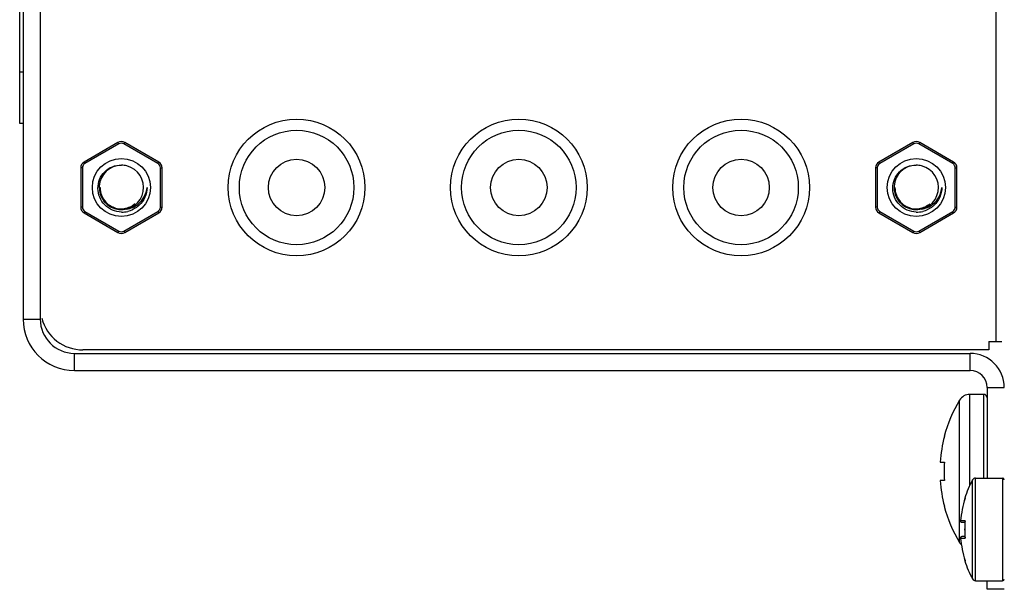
# Model space of a CAD drawing. Header units: millimetres. Extents: x 0 to 1189, y 0 to 841.
# Tile 2 of 50: x 50 to 107, y 395 to 428. Entities that reach past the tile are written whole.
import ezdxf

# ---------------------------------------------------------------- set-up
doc = ezdxf.new("R2010")
doc.units = ezdxf.units.MM
doc.header["$LTSCALE"] = 65.395
for name, color, linetype in [('AUDIO_CONNECTOR_SET-SHAPE', 7, 'CONTINUOUS'), ('COVER-REAR_CASE_PC-SHAPE', 7, 'CONTINUOUS'), ('M3X8-SHAPE', 7, 'CONTINUOUS'), ('NUT_M3-SHAPE', 7, 'CONTINUOUS'), ('PRODUCT_LABEL_RX-SHAPE', 7, 'CONTINUOUS'), ('REAR_CASE-PC_15-SHAPE', 7, 'CONTINUOUS'), ('SCREW_M4X8_MUSH_2-SHAPE', 7, 'CONTINUOUS')]:
    doc.layers.add(name, color=color, linetype=linetype)

msp = doc.modelspace()

# ---------------------------------------------------------------- linework, layer by layer
at = {"layer": 'AUDIO_CONNECTOR_SET-SHAPE', "color": 7, "linetype": 'Continuous'}
for centre, radius in [((65.92, 418.545), 3.35), ((78.92, 418.545), 3.35), ((91.92, 418.545), 3.35), ((65.92, 418.545), 1.65), ((78.92, 418.545), 1.65), ((91.92, 418.545), 1.65)]:
    msp.add_circle(centre, radius, dxfattribs=at)
at = {"layer": 'COVER-REAR_CASE_PC-SHAPE', "color": 7, "linetype": 'Continuous'}
for p, q in [((49.92, 656.245), (49.92, 410.845)), ((50.92, 656.245), (50.92, 410.845)), ((49.92, 410.845), (50.92, 410.845)), ((52.92, 408.845), (105.32, 408.845)), ((52.92, 407.845), (52.92, 408.845)), ((105.32, 407.845), (105.32, 408.845)), ((52.92, 407.845), (105.32, 407.845)), ((106.32, 406.845), (107.32, 406.845)), ((106.32, 406.845), (106.32, 401.545)), ((106.32, 395.045), (106.32, 395.545)), ((107.32, 395.045), (106.32, 395.045))]:
    msp.add_line(p, q, dxfattribs=at)
for centre, radius, start, end in [((52.92, 410.845), 3, 180, 270), ((52.92, 410.845), 2, 180, 270), ((105.32, 406.845), 2, 0, 90), ((105.32, 406.845), 1, 0, 90)]:
    msp.add_arc(centre, radius, start, end, dxfattribs=at)
at = {"layer": 'M3X8-SHAPE', "color": 7, "linetype": 'Continuous'}
for p, q in [((105.637, 401.545), (107.22, 401.545)), ((105.637, 395.545), (105.637, 401.545)), ((107.22, 401.545), (107.22, 395.545)), ((105.461, 395.649), (105.461, 401.441)), ((105.027, 400.375), (105.004, 400.375)), ((105.027, 399.054), (104.763, 399.054)), ((105.015, 398.945), (104.854, 398.945)), ((104.763, 398.037), (105.027, 398.037)), ((104.854, 398.145), (105.015, 398.145)), ((105.027, 396.715), (105.004, 396.715)), ((105.637, 395.545), (107.22, 395.545))]:
    msp.add_line(p, q, dxfattribs=at)
for centre, radius, start, end in [((105.637, 401.345), 0.2, 90, 151.26974), ((107.22, 401.445), 0.1, 0, 90), ((110.745, 398.545), 6.025, 151.26978, 162.31417), ((110.745, 398.545), 6.004, 162.33147, 175.22289), ((110.745, 398.545), 6.004, 162.24875, 175.14179), ((105.1, 400.345), 0.1, 162.31417, 201.72692), ((105.123, 400.336), 0.104, 157.5447, 162.32094), ((104.862, 399.037), 0.101, 170.35055, 172.68114), ((104.861, 399.037), 0.0996, 172.68119, 175.22051), ((110.745, 398.545), 5.745, 175.2296, 184.7704), ((110.745, 398.545), 5.74, 174.91839, 185.08161), ((105.138, 399.01), 0.119, 158.42395, 162.7235), ((104.861, 398.053), 0.1, 184.78689, 189.65488), ((110.745, 398.545), 6.004, 184.77711, 197.66853), ((110.745, 398.545), 6.004, 184.85821, 197.75125), ((105.138, 398.081), 0.119, 197.2798, 201.57935), ((105.1, 396.745), 0.1, 158.26765, 197.68583), ((110.745, 398.545), 6.025, 197.68583, 208.73022), ((105.123, 396.754), 0.104, 197.67914, 202.45548), ((105.637, 395.745), 0.2, 208.73026, 270), ((107.22, 395.645), 0.1, 270, 0)]:
    msp.add_arc(centre, radius, start, end, dxfattribs=at)
for points, knots in [([(104.854, 398.945), (104.839, 398.945), (104.811, 398.952), (104.779, 398.978), (104.763, 399.011), (104.761, 399.034), (104.762, 399.045)], [0, 0, 0, 0, 0.296204, 0.553895, 0.782279, 1, 1, 1, 1]), ([(104.762, 398.045), (104.761, 398.056), (104.763, 398.079), (104.779, 398.112), (104.811, 398.138), (104.839, 398.145), (104.854, 398.145)], [0, 0, 0, 0, 0.217747, 0.446103, 0.703795, 1, 1, 1, 1])]:
    msp.add_open_spline(points, degree=3, knots=knots, dxfattribs=at)
for points in [[(105.024, 399.045), (105.022, 399.038), (105.02, 399.03), (105.02, 399.023)], [(105.024, 398.045), (105.022, 398.052), (105.02, 398.06), (105.02, 398.067)]]:
    msp.add_open_spline(points, degree=3, dxfattribs=at)
at = {"layer": 'NUT_M3-SHAPE', "color": 7, "linetype": 'Continuous'}
for p, q in [((55.47, 421.179), (53.488, 420.035)), ((55.52, 421.093), (53.538, 419.949)), ((55.52, 421.093), (55.47, 421.179)), ((55.82, 421.093), (55.87, 421.179)), ((57.801, 419.949), (55.82, 421.093)), ((57.851, 420.035), (55.87, 421.179)), ((101.97, 421.179), (99.988, 420.035)), ((102.02, 421.093), (100.038, 419.949)), ((102.02, 421.093), (101.97, 421.179)), ((102.32, 421.093), (102.37, 421.179)), ((104.301, 419.949), (102.32, 421.093)), ((104.351, 420.035), (102.37, 421.179)), ((53.538, 419.949), (53.488, 420.035)), ((57.801, 419.949), (57.851, 420.035)), ((100.038, 419.949), (99.988, 420.035)), ((104.301, 419.949), (104.351, 420.035)), ((53.388, 419.689), (53.288, 419.689)), ((53.288, 419.689), (53.288, 417.401)), ((53.388, 419.689), (53.388, 417.401)), ((57.951, 419.689), (58.051, 419.689)), ((57.951, 417.401), (57.951, 419.689)), ((58.051, 417.401), (58.051, 419.689)), ((99.888, 419.689), (99.788, 419.689)), ((99.788, 419.689), (99.788, 417.401)), ((99.888, 419.689), (99.888, 417.401)), ((104.451, 419.689), (104.551, 419.689)), ((104.451, 417.401), (104.451, 419.689)), ((104.551, 417.401), (104.551, 419.689)), ((54.382, 418.545), (54.42, 418.545)), ((100.882, 418.545), (100.92, 418.545)), ((53.388, 417.401), (53.288, 417.401)), ((53.538, 417.141), (53.488, 417.054)), ((53.488, 417.054), (55.47, 415.91)), ((53.538, 417.141), (55.52, 415.997)), ((55.82, 415.997), (57.801, 417.141)), ((55.87, 415.91), (57.851, 417.054)), ((57.801, 417.141), (57.851, 417.054)), ((57.951, 417.401), (58.051, 417.401)), ((99.888, 417.401), (99.788, 417.401)), ((100.038, 417.141), (99.988, 417.054)), ((99.988, 417.054), (101.97, 415.91)), ((100.038, 417.141), (102.02, 415.997)), ((102.32, 415.997), (104.301, 417.141)), ((102.37, 415.91), (104.351, 417.054)), ((104.301, 417.141), (104.351, 417.054)), ((104.451, 417.401), (104.551, 417.401)), ((55.52, 415.997), (55.47, 415.91)), ((55.82, 415.997), (55.87, 415.91)), ((102.02, 415.997), (101.97, 415.91)), ((102.32, 415.997), (102.37, 415.91))]:
    msp.add_line(p, q, dxfattribs=at)
for centre in [(55.67, 418.545), (102.17, 418.545)]:
    msp.add_circle(centre, 1.7, dxfattribs=at)
for centre, radius, start, end in [((55.67, 420.833), 0.4, 60, 120), ((55.67, 420.833), 0.3, 60, 120), ((102.17, 420.833), 0.4, 60, 120), ((102.17, 420.833), 0.3, 60, 120), ((53.688, 419.689), 0.4, 120, 180), ((53.688, 419.689), 0.3, 120, 180), ((57.651, 419.689), 0.3, 0, 60), ((57.651, 419.689), 0.4, 0, 60), ((100.188, 419.689), 0.4, 120, 180), ((100.188, 419.689), 0.3, 120, 180), ((104.151, 419.689), 0.3, 0, 60), ((104.151, 419.689), 0.4, 0, 60), ((55.67, 418.545), 1.3, 90, 76.07695), ((55.629, 418.546), 1.309, 74.33312, 88.21812), ((102.17, 418.545), 1.3, 90, 76.07695), ((102.129, 418.546), 1.309, 74.33312, 88.21812), ((55.67, 418.545), 1.25, 179.99961, 222.99159), ((102.17, 418.545), 1.25, 179.99961, 222.99159), ((55.672, 418.549), 1.255, 223.03215, 233.82825), ((102.172, 418.549), 1.255, 223.03215, 233.82825), ((53.688, 417.401), 0.4, 180, 240), ((53.688, 417.401), 0.3, 180, 240), ((55.67, 418.547), 1.252, 266.42942, 277.31292), ((55.709, 418.557), 1.449, 268.44075, 283.41362), ((55.67, 418.544), 1.249, 277.3093, 288.21406), ((55.7, 418.572), 1.466, 305.91454, 313.41196), ((57.651, 417.401), 0.3, 300, 0), ((57.651, 417.401), 0.4, 300, 0), ((100.188, 417.401), 0.4, 180, 240), ((100.188, 417.401), 0.3, 180, 240), ((102.17, 418.547), 1.252, 266.42942, 277.31292), ((102.209, 418.557), 1.449, 268.44075, 283.41362), ((102.17, 418.544), 1.249, 277.3093, 288.21406), ((102.2, 418.572), 1.466, 305.91454, 313.41196), ((104.151, 417.401), 0.3, 300, 0), ((104.151, 417.401), 0.4, 300, 0), ((55.67, 416.257), 0.4, 240, 300), ((55.67, 416.257), 0.3, 240, 300), ((102.17, 416.257), 0.4, 240, 300), ((102.17, 416.257), 0.3, 240, 300)]:
    msp.add_arc(centre, radius, start, end, dxfattribs=at)
for points, knots in [([(55.67, 417.108), (55.491, 417.113), (55.132, 417.192), (54.678, 417.5), (54.372, 417.956), (54.26, 418.495), (54.364, 419.035), (54.668, 419.494), (55.128, 419.796), (55.491, 419.86), (55.67, 419.855)], [0, 0, 0, 0, 0.124901, 0.250119, 0.375061, 0.50011, 0.625132, 0.75004, 0.875158, 1, 1, 1, 1]), ([(102.17, 417.108), (101.991, 417.113), (101.632, 417.192), (101.178, 417.5), (100.872, 417.956), (100.76, 418.495), (100.864, 419.035), (101.168, 419.494), (101.628, 419.796), (101.991, 419.86), (102.17, 419.855)], [0, 0, 0, 0, 0.124901, 0.250119, 0.375061, 0.50011, 0.625132, 0.75004, 0.875158, 1, 1, 1, 1]), ([(56.647, 417.568), (56.793, 417.686), (57.041, 417.986), (57.151, 418.357), (57.17, 418.545)], [0, 0, 0, 0, 0.499832, 1, 1, 1, 1]), ([(57.17, 418.545), (57.164, 418.352), (57.078, 417.964), (56.848, 417.639), (56.708, 417.507)], [0, 0, 0, 0, 0.500003, 1, 1, 1, 1]), ([(103.147, 417.568), (103.293, 417.686), (103.541, 417.986), (103.651, 418.357), (103.67, 418.545)], [0, 0, 0, 0, 0.499832, 1, 1, 1, 1]), ([(103.67, 418.545), (103.664, 418.352), (103.578, 417.964), (103.348, 417.639), (103.208, 417.507)], [0, 0, 0, 0, 0.500003, 1, 1, 1, 1])]:
    msp.add_open_spline(points, degree=3, knots=knots, dxfattribs=at)
for points in [[(54.932, 417.536), (55.121, 417.398), (55.358, 417.312), (55.592, 417.297)], [(56.171, 417.401), (56.063, 417.354), (55.948, 417.321), (55.831, 417.305)], [(55.982, 417.283), (56.221, 417.314), (56.459, 417.417), (56.647, 417.568)], [(56.472, 417.586), (56.339, 417.453), (56.171, 417.349), (55.994, 417.287)], [(56.56, 417.384), (56.407, 417.273), (56.229, 417.191), (56.045, 417.147)], [(56.06, 417.358), (56.209, 417.407), (56.351, 417.485), (56.472, 417.586)], [(56.472, 417.586), (56.381, 417.511), (56.279, 417.448), (56.171, 417.401)], [(101.432, 417.536), (101.621, 417.398), (101.858, 417.312), (102.092, 417.297)], [(102.671, 417.401), (102.563, 417.354), (102.448, 417.321), (102.331, 417.305)], [(102.482, 417.283), (102.721, 417.314), (102.959, 417.417), (103.147, 417.568)], [(102.972, 417.586), (102.839, 417.453), (102.671, 417.349), (102.494, 417.287)], [(103.06, 417.384), (102.907, 417.273), (102.729, 417.191), (102.545, 417.147)], [(102.56, 417.358), (102.709, 417.407), (102.851, 417.485), (102.972, 417.586)], [(102.972, 417.586), (102.881, 417.511), (102.779, 417.448), (102.671, 417.401)]]:
    msp.add_open_spline(points, degree=3, dxfattribs=at)
at = {"layer": 'PRODUCT_LABEL_RX-SHAPE', "color": 7, "linetype": 'Continuous'}
for p, q in [((49.72, 422.295), (49.72, 455.195)), ((49.92, 425.295), (49.72, 425.295)), ((49.92, 422.295), (49.72, 422.295))]:
    msp.add_line(p, q, dxfattribs=at)
at = {"layer": 'REAR_CASE-PC_15-SHAPE', "color": 7, "linetype": 'Continuous'}
for p, q in [((106.82, 657.545), (106.82, 409.545)), ((106.42, 409.545), (107.171, 409.545)), ((106.42, 409.545), (106.42, 409.045)), ((106.42, 409.045), (53.42, 409.045))]:
    msp.add_line(p, q, dxfattribs=at)
for centre in [(65.92, 418.545), (78.92, 418.545), (91.92, 418.545)]:
    msp.add_circle(centre, 4, dxfattribs=at)
msp.add_arc((53.42, 411.545), 2.5, 195, 270, dxfattribs=at)
at = {"layer": 'SCREW_M4X8_MUSH_2-SHAPE', "color": 7, "linetype": 'Continuous'}
for p, q in [((104.703, 397.781), (104.703, 406.109)), ((106.12, 406.445), (105.301, 406.445)), ((105.301, 401.126), (105.301, 406.445)), ((106.12, 401.545), (106.12, 406.445)), ((103.799, 403.988), (103.819, 403.989)), ((103.57, 402.484), (103.819, 402.489)), ((103.819, 401.401), (103.57, 401.406)), ((103.819, 399.901), (103.799, 399.902))]:
    msp.add_line(p, q, dxfattribs=at)
for centre, radius, start, end in [((111.534, 401.945), 8, 148.63099, 165.20209), ((105.301, 405.745), 0.7, 90, 148.63099), ((106.12, 406.245), 0.2, 0, 90), ((111.543, 401.942), 7.991, 165.15965, 176.10878), ((111.508, 401.945), 7.709, 175.95607, 184.04393), ((111.543, 401.948), 7.991, 183.89122, 194.84035), ((111.534, 401.945), 8, 194.79791, 211.36901), ((105.301, 398.145), 0.7, 211.36901, 225.55321)]:
    msp.add_arc(centre, radius, start, end, dxfattribs=at)

doc.saveas('drawing.dxf')
